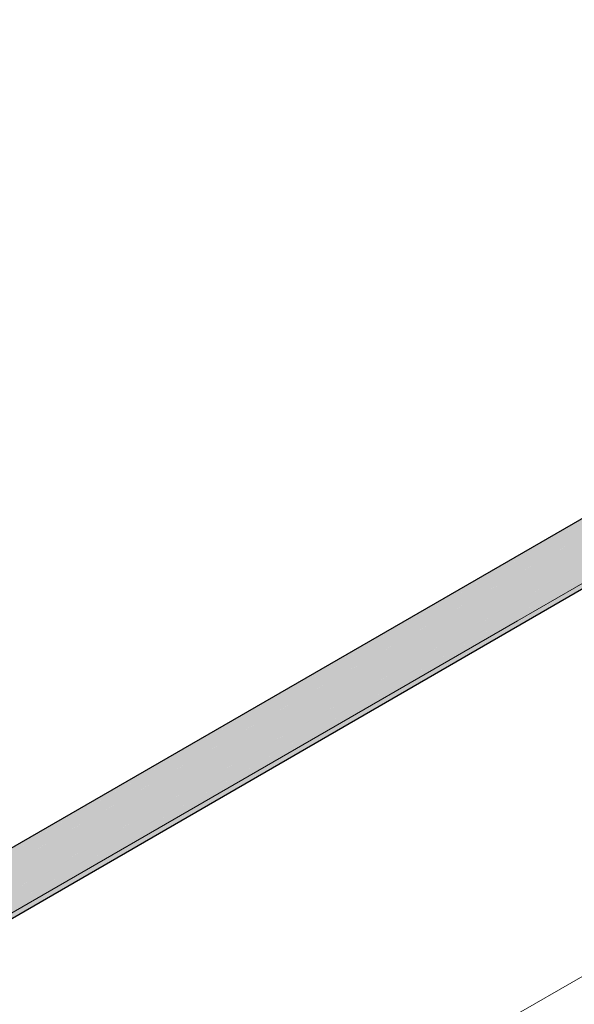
# Model space of a CAD drawing. Header units: millimetres. Extents: x 4480191 to 4481199, y -30324204 to -30323479.
# Tile 21 of 243: x 4480423.88 to 4480426.49, y -30324182.6 to -30324177.97. Entities that reach past the tile are written whole.
import ezdxf

# ---------------------------------------------------------------- set-up
doc = ezdxf.new("R2010")
doc.units = ezdxf.units.MM
for name, color, linetype, lineweight in [('DI-Elementos externos em corte', 9, 'Continuous', 18), ('EL-Condutos QD (Baixa)', 54, 'Continuous', 25), ('IFC-Parede padrão-Contorno', 44, 'Continuous', 5)]:
    doc.layers.add(name, color=color, linetype=linetype, lineweight=lineweight)

msp = doc.modelspace()

# ---------------------------------------------------------------- hatches: boundary and pattern name
at = {"layer": 'EL-Condutos QD (Baixa)', "linetype": 'Continuous'}
for points in [[(4480428.7412, -30324179.0464), (4480434.0163, -30324176.0008), (4480421.7252, -30324183.0869)], [(4480434.0354, -30324176.0009), (4480434.0295, -30324176.0108), (4480434.0079, -30324176.0231), (4480434.0321, -30324175.9994), (4480421.762, -30324183.0836), (4480433.4785, -30324176.3474), (4480433.8784, -30324176.1219), (4480433.8888, -30324176.1115), (4480433.9099, -30324176.1017), (4480433.9147, -30324176.0966), (4480433.8888, -30324176.1115), (4480433.8853, -30324176.118), (4480433.4785, -30324176.3474), (4480421.762, -30324183.0836), (4480434.0379, -30324176.0396), (4480434.0479, -30324176.0285), (4480434.0364, -30324176.0328), (4480434.0529, -30324176.0089)], [(4480434.0321, -30324175.9994), (4480422.0355, -30324182.9082), (4480422.0363, -30324182.9252)], [(4480433.9953, -30324176.0027), (4480422.0355, -30324182.9077), (4480422.0355, -30324182.908), (4480433.9834, -30324176.0198)], [(4480434.0702, -30324176.2909), (4480434.0702, -30324176.0398), (4480434.0585, -30324176.0331), (4480434.0345, -30324176.0548), (4480434.0543, -30324176.0306), (4480433.8784, -30324176.1312), (4480422.0384, -30324182.9677), (4480421.8042, -30324183.1029), (4480422.2675, -30324182.8377), (4480421.8057, -30324183.1043), (4480433.8784, -30324176.1925), (4480422.0397, -30324183.0287), (4480422.0397, -30324183.098), (4480433.8784, -30324176.2615), (4480422.0397, -30324183.098), (4480421.8762, -30324183.1924), (4480433.8678, -30324176.3323), (4480433.8686, -30324176.3325), (4480433.9852, -30324176.2652), (4480433.8678, -30324176.3323), (4480421.8935, -30324183.2472), (4480433.3831, -30324176.6596), (4480421.8935, -30324183.2963), (4480433.7755, -30324176.4603), (4480421.8762, -30324183.3311), (4480433.7863, -30324176.4548), (4480433.7856, -30324176.4549)], [(4480433.8784, -30324176.1312), (4480422.0364, -30324182.9261), (4480422.0384, -30324182.9677)], [(4480422.0413, -30324183.0278), (4480433.8784, -30324176.1925), (4480422.0397, -30324182.9704)], [(4480433.8678, -30324176.3323), (4480422.0397, -30324183.0989), (4480422.0397, -30324183.1628)], [(4480433.7755, -30324176.4603), (4480422.0397, -30324183.2122), (4480422.0397, -30324183.2367)], [(4480433.3831, -30324176.6596), (4480422.0397, -30324183.1634), (4480422.0397, -30324183.2119)]]:
    msp.add_hatch(color=31, dxfattribs=at).paths.add_polyline_path(points)

# ---------------------------------------------------------------- linework, layer by layer
at = {"layer": 'DI-Elementos externos em corte'}
for p, q in [((4480426.2233, -30324180.7954), (4480428.967, -30324179.2113)), ((4480423.1189, -30324182.5877), (4480426.2233, -30324180.7954))]:
    msp.add_line(p, q, dxfattribs=at)
at = {"layer": 'EL-Condutos QD (Baixa)'}
for p, q in [((4480433.8784, -30324176.0702), (4480422.0355, -30324182.9077)), ((4480421.8762, -30324183.3311), (4480433.7863, -30324176.4548))]:
    msp.add_line(p, q, dxfattribs=at)
at = {"layer": 'IFC-Parede padrão-Contorno', "color": 8, "lineweight": 5}
msp.add_line((4480439.6404, -30324174.8982), (4480413.3725, -30324190.0639), dxfattribs=at)

doc.saveas('drawing.dxf')
